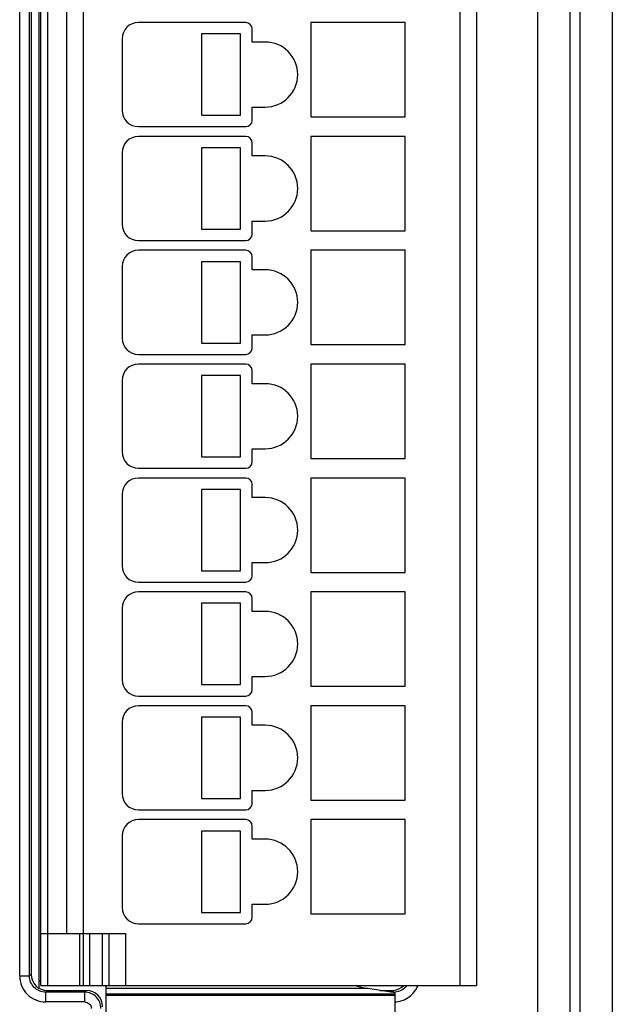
# Model space of a CAD drawing. Header units: millimetres. Extents: x 0 to 594, y 0 to 420.
# Tile 185 of 236: x 418 to 436, y 155 to 186. Entities that reach past the tile are written whole.
import ezdxf

# ---------------------------------------------------------------- set-up
doc = ezdxf.new("R2010")
doc.units = ezdxf.units.MM
doc.header["$LTSCALE"] = 32.67
doc.layers.get('0').update_dxf_attribs({"linetype": 'CONTINUOUS'})
doc.layers.add('1', color=7, linetype='CONTINUOUS')

msp = doc.modelspace()

# ---------------------------------------------------------------- linework, layer by layer
at = {"color": 9, "linetype": 'CONTINUOUS'}
for p, q in [((434.17694, 147.6325), (434.17694, 237.39672)), ((436.47194, 237.39672), (436.47194, 147.6325)), ((435.47209, 236.39676), (435.47209, 148.63246)), ((419.09479, 229.26461), (419.09479, 156.06461)), ((431.79479, 156.06461), (431.79479, 229.26461)), ((418.24223, 156.36156), (418.24223, 228.66766)), ((418.54205, 156.36156), (418.54205, 228.66766)), ((420.19479, 227.66461), (420.19479, 157.66461)), ((420.09479, 156.06461), (420.09479, 157.66461)), ((420.39479, 157.66461), (420.39479, 156.06461)), ((420.79479, 156.06461), (420.79479, 157.66461)), ((421.49479, 157.66461), (421.49479, 156.06461)), ((418.24223, 156.36156), (418.54205, 156.36156)), ((418.54205, 156.36156), (418.59479, 156.4143)), ((419.09449, 155.91461), (419.04174, 155.86186)), ((420.24235, 155.86186), (419.04174, 155.86186)), ((419.04174, 155.56204), (419.04174, 155.86186)), ((420.24235, 155.86186), (420.2951, 155.91461)), ((420.24235, 155.56204), (420.24235, 155.86186)), ((429.74785, 155.86186), (429.65958, 155.86186)), ((429.6951, 155.91461), (429.74785, 155.86186)), ((429.74785, 155.84821), (429.74785, 155.86186)), ((420.24235, 155.56204), (419.04174, 155.56204)), ((420.89479, 155.81159), (429.79479, 155.81159))]:
    msp.add_line(p, q, dxfattribs=at)
at = {"color": 7, "linetype": 'CONTINUOUS'}
for p, q in [((435.17691, 148.63252), (435.17691, 236.39673)), ((418.89479, 156.06461), (418.89479, 229.26461)), ((432.29479, 229.26461), (432.29479, 156.06461)), ((418.84479, 155.98004), (418.84479, 229.04918)), ((418.59479, 228.61491), (418.59479, 156.4143)), ((419.69479, 157.66461), (419.69479, 227.66461)), ((425.19479, 185.66461), (421.89479, 185.66461)), ((430.09479, 185.66461), (427.19479, 185.66461)), ((427.19479, 185.66461), (427.19479, 182.76461)), ((430.09479, 182.76461), (430.09479, 185.66461)), ((425.0301, 185.31461), (423.8301, 185.31461)), ((423.8301, 185.31461), (423.8301, 182.81461)), ((425.0301, 182.81461), (425.0301, 185.31461)), ((425.39479, 185.06461), (425.39479, 185.46461)), ((421.39479, 185.16461), (421.39479, 182.96461)), ((425.79479, 185.06461), (425.39479, 185.06461)), ((423.8301, 182.81461), (425.0301, 182.81461)), ((425.39479, 183.06461), (425.79479, 183.06461)), ((425.39479, 182.66461), (425.39479, 183.06461)), ((427.19479, 182.76461), (430.09479, 182.76461)), ((421.89479, 182.46461), (425.19479, 182.46461)), ((425.19479, 182.16461), (421.89479, 182.16461)), ((425.39479, 181.56461), (425.39479, 181.96461)), ((430.09479, 182.16461), (427.19479, 182.16461)), ((427.19479, 182.16461), (427.19479, 179.26461)), ((430.09479, 179.26461), (430.09479, 182.16461)), ((421.39479, 181.66461), (421.39479, 179.46461)), ((425.0301, 181.81461), (423.8301, 181.81461)), ((423.8301, 181.81461), (423.8301, 179.31461)), ((425.0301, 179.31461), (425.0301, 181.81461)), ((425.79479, 181.56461), (425.39479, 181.56461)), ((425.39479, 179.56461), (425.79479, 179.56461)), ((425.39479, 179.16461), (425.39479, 179.56461)), ((423.8301, 179.31461), (425.0301, 179.31461)), ((427.19479, 179.26461), (430.09479, 179.26461)), ((421.89479, 178.96461), (425.19479, 178.96461)), ((425.19479, 178.66461), (421.89479, 178.66461)), ((430.09479, 178.66461), (427.19479, 178.66461)), ((427.19479, 178.66461), (427.19479, 175.76461)), ((430.09479, 175.76461), (430.09479, 178.66461)), ((425.0301, 178.31461), (423.8301, 178.31461)), ((423.8301, 178.31461), (423.8301, 175.81461)), ((425.0301, 175.81461), (425.0301, 178.31461)), ((425.39479, 178.06461), (425.39479, 178.46461)), ((421.39479, 178.16461), (421.39479, 175.96461)), ((425.79479, 178.06461), (425.39479, 178.06461)), ((425.39479, 176.06461), (425.79479, 176.06461)), ((425.39479, 175.66461), (425.39479, 176.06461)), ((423.8301, 175.81461), (425.0301, 175.81461)), ((427.19479, 175.76461), (430.09479, 175.76461)), ((421.89479, 175.46461), (425.19479, 175.46461)), ((425.19479, 175.16461), (421.89479, 175.16461)), ((425.39479, 174.56461), (425.39479, 174.96461)), ((430.09479, 175.16461), (427.19479, 175.16461)), ((427.19479, 175.16461), (427.19479, 172.26461)), ((430.09479, 172.26461), (430.09479, 175.16461)), ((421.39479, 174.66461), (421.39479, 172.46461)), ((425.0301, 174.81461), (423.8301, 174.81461)), ((423.8301, 174.81461), (423.8301, 172.31461)), ((425.0301, 172.31461), (425.0301, 174.81461)), ((425.79479, 174.56461), (425.39479, 174.56461)), ((425.39479, 172.56461), (425.79479, 172.56461)), ((425.39479, 172.16461), (425.39479, 172.56461)), ((423.8301, 172.31461), (425.0301, 172.31461)), ((427.19479, 172.26461), (430.09479, 172.26461)), ((421.89479, 171.96461), (425.19479, 171.96461)), ((425.19479, 171.66461), (421.89479, 171.66461)), ((430.09479, 171.66461), (427.19479, 171.66461)), ((427.19479, 171.66461), (427.19479, 168.76461)), ((430.09479, 168.76461), (430.09479, 171.66461)), ((425.0301, 171.31461), (423.8301, 171.31461)), ((423.8301, 171.31461), (423.8301, 168.81461)), ((425.0301, 168.81461), (425.0301, 171.31461)), ((425.39479, 171.06461), (425.39479, 171.46461)), ((421.39479, 171.16461), (421.39479, 168.96461)), ((425.79479, 171.06461), (425.39479, 171.06461)), ((425.39479, 169.06461), (425.79479, 169.06461)), ((425.39479, 168.66461), (425.39479, 169.06461)), ((423.8301, 168.81461), (425.0301, 168.81461)), ((427.19479, 168.76461), (430.09479, 168.76461)), ((421.89479, 168.46461), (425.19479, 168.46461)), ((425.19479, 168.16461), (421.89479, 168.16461)), ((425.39479, 167.56461), (425.39479, 167.96461)), ((430.09479, 168.16461), (427.19479, 168.16461)), ((427.19479, 168.16461), (427.19479, 165.26461)), ((430.09479, 165.26461), (430.09479, 168.16461)), ((421.39479, 167.66461), (421.39479, 165.46461)), ((425.0301, 167.81461), (423.8301, 167.81461)), ((423.8301, 167.81461), (423.8301, 165.31461)), ((425.0301, 165.31461), (425.0301, 167.81461)), ((425.79479, 167.56461), (425.39479, 167.56461)), ((425.39479, 165.56461), (425.79479, 165.56461)), ((425.39479, 165.16461), (425.39479, 165.56461)), ((423.8301, 165.31461), (425.0301, 165.31461)), ((427.19479, 165.26461), (430.09479, 165.26461)), ((421.89479, 164.96461), (425.19479, 164.96461)), ((425.19479, 164.66461), (421.89479, 164.66461)), ((430.09479, 164.66461), (427.19479, 164.66461)), ((427.19479, 164.66461), (427.19479, 161.76461)), ((430.09479, 161.76461), (430.09479, 164.66461)), ((425.39479, 164.06461), (425.39479, 164.46461)), ((421.39479, 164.16461), (421.39479, 161.96461)), ((425.0301, 164.31461), (423.8301, 164.31461)), ((423.8301, 164.31461), (423.8301, 161.81461)), ((425.0301, 161.81461), (425.0301, 164.31461)), ((425.79479, 164.06461), (425.39479, 164.06461)), ((425.39479, 162.06461), (425.79479, 162.06461)), ((425.39479, 161.66461), (425.39479, 162.06461)), ((423.8301, 161.81461), (425.0301, 161.81461)), ((427.19479, 161.76461), (430.09479, 161.76461)), ((421.89479, 161.46461), (425.19479, 161.46461)), ((425.19479, 161.16461), (421.89479, 161.16461)), ((430.09479, 161.16461), (427.19479, 161.16461)), ((427.19479, 161.16461), (427.19479, 158.26461)), ((430.09479, 158.26461), (430.09479, 161.16461)), ((425.0301, 160.81461), (423.8301, 160.81461)), ((423.8301, 160.81461), (423.8301, 158.31461)), ((425.0301, 158.31461), (425.0301, 160.81461)), ((425.39479, 160.56461), (425.39479, 160.96461)), ((421.39479, 160.66461), (421.39479, 158.46461)), ((425.79479, 160.56461), (425.39479, 160.56461)), ((423.8301, 158.31461), (425.0301, 158.31461)), ((425.39479, 158.56461), (425.79479, 158.56461)), ((425.39479, 158.16461), (425.39479, 158.56461)), ((427.19479, 158.26461), (430.09479, 158.26461)), ((421.89479, 157.96461), (425.19479, 157.96461)), ((418.89479, 157.66461), (421.49479, 157.66461)), ((420.19479, 157.66461), (420.19479, 156.06461)), ((420.99479, 156.06461), (420.99479, 157.66461)), ((418.84479, 156.21461), (418.89479, 156.21461)), ((418.89479, 156.06461), (432.29479, 156.06461)), ((419.09449, 155.91461), (420.2951, 155.91461)), ((420.89479, 156.06461), (420.89479, 151.79312)), ((428.9626, 155.96968), (420.89479, 155.96968)), ((429.79479, 155.84094), (428.9626, 155.96968)), ((429.31862, 155.91461), (429.6951, 155.91461)), ((420.89479, 155.76461), (429.79479, 155.76461)), ((429.79479, 155.7792), (429.79479, 155.84094)), ((429.79479, 151.79312), (429.79479, 155.7646))]:
    msp.add_line(p, q, dxfattribs=at)
for centre, radius, start, end in [((421.89479, 185.16461), 0.5, 90, 180), ((425.19479, 185.46461), 0.2, 0, 90), ((425.79479, 184.06461), 1, 270, 90), ((421.89479, 182.96461), 0.5, 180, 270), ((425.19479, 182.66461), 0.2, 270, 360), ((421.89479, 181.66461), 0.5, 90, 180), ((425.19479, 181.96461), 0.2, 0, 90), ((425.79479, 180.56461), 1, 270, 90), ((421.89479, 179.46461), 0.5, 180, 270), ((425.19479, 179.16461), 0.2, 270, 360), ((421.89479, 178.16461), 0.5, 90, 180), ((425.19479, 178.46461), 0.2, 0, 90), ((425.79479, 177.06461), 1, 270, 90), ((421.89479, 175.96461), 0.5, 180, 270), ((425.19479, 175.66461), 0.2, 270, 360), ((421.89479, 174.66461), 0.5, 90, 180), ((425.19479, 174.96461), 0.2, 0, 90), ((425.79479, 173.56461), 1, 270, 90), ((421.89479, 172.46461), 0.5, 180, 270), ((425.19479, 172.16461), 0.2, 270, 360), ((421.89479, 171.16461), 0.5, 90, 180), ((425.19479, 171.46461), 0.2, 0, 90), ((425.79479, 170.06461), 1, 270, 90), ((421.89479, 168.96461), 0.5, 180, 270), ((425.19479, 168.66461), 0.2, 270, 360), ((421.89479, 167.66461), 0.5, 90, 180), ((425.19479, 167.96461), 0.2, 0, 90), ((425.79479, 166.56461), 1, 270, 90), ((421.89479, 165.46461), 0.5, 180, 270), ((425.19479, 165.16461), 0.2, 270, 360), ((421.89479, 164.16461), 0.5, 90, 180), ((425.19479, 164.46461), 0.2, 0, 90), ((425.79479, 163.06461), 1, 270, 90), ((421.89479, 161.96461), 0.5, 180, 270), ((425.19479, 161.66461), 0.2, 270, 360), ((421.89479, 160.66461), 0.5, 90, 180), ((425.19479, 160.96461), 0.2, 0, 90), ((425.79479, 159.56461), 1, 270, 90), ((421.89479, 158.46461), 0.5, 180, 270), ((425.19479, 158.16461), 0.2, 270, 360)]:
    msp.add_arc(centre, radius, start, end, dxfattribs=at)
at = {"color": 9, "linetype": 'CONTINUOUS'}
for centre, radius, start, end in [((429.74818, 156.3624), 0.50054, 269.961466, 274.95762), ((429.73501, 156.46823), 0.90624, 273.786982, 276.35622)]:
    msp.add_arc(centre, radius, start, end, dxfattribs=at)
at = {"color": 7, "linetype": 'CONTINUOUS'}
for centre, major_axis, start_param, end_param in [((419.0951, 156.41491), (0.35398, 0.35398), -3.92638183, -2.35680348), ((420.29449, 155.4143), (-0.35398, -0.35398), 8.63998878, 10.20956714), ((429.69449, 156.41491), (0.35398, -0.35398), -0.78478918, -0.69422358), ((429.69449, 156.41491), (-0.35398, 0.35398), -3.83581623, -3.14159265)]:
    msp.add_ellipse(centre, major_axis=major_axis, ratio=0.99878277, start_param=start_param, end_param=end_param, dxfattribs=at)
at = {"color": 9, "linetype": 'CONTINUOUS'}
for points, knots in [([(418.24223, 156.36156), (418.24389, 156.25756), (418.28269, 156.04707), (418.46216, 155.78197), (418.72726, 155.60252), (418.93775, 155.56367), (419.04174, 155.56204)], [0, 0, 0, 0, 0.25002688, 0.50000304, 0.74997642, 1, 1, 1, 1]), ([(419.04174, 155.86207), (418.97676, 155.86187), (418.84532, 155.88793), (418.67912, 155.99889), (418.5679, 156.16506), (418.542, 156.29652), (418.54205, 156.36156)], [0, 0, 0, 0, 0.24996073, 0.49995832, 0.74983813, 1, 1, 1, 1]), ([(420.5955, 155.71529), (420.54955, 155.76123), (420.43859, 155.83593), (420.30733, 155.86181), (420.24235, 155.86186)], [0, 0, 0, 0, 0.49999275, 1, 1, 1, 1]), ([(430.14963, 156.06445), (430.10812, 156.00813), (429.99978, 155.91198), (429.86123, 155.86979), (429.79144, 155.86373)], [0, 0, 0, 0, 0.4996853, 1, 1, 1, 1]), ([(429.83534, 155.56756), (429.90665, 155.57551), (430.04833, 155.6095), (430.29894, 155.75175), (430.43755, 155.93212), (430.4902, 156.06418)], [0, 0, 0, 0, 0.25118362, 0.50232451, 1, 1, 1, 1]), ([(420.74205, 155.36217), (420.742, 155.42715), (420.71599, 155.55835), (420.64143, 155.66937), (420.5955, 155.71529)], [0, 0, 0, 0, 0.50011979, 1, 1, 1, 1])]:
    msp.add_open_spline(points, degree=3, knots=knots, dxfattribs=at)
at = {"color": 7, "linetype": 'CONTINUOUS'}
msp.add_open_spline([(428.9626, 155.96968), (428.92881, 155.97249), (428.79358, 155.98843), (428.65999, 156.02395), (428.56611, 156.06459)], degree=3, knots=[0, 0, 0, 0, 0.24894787, 1, 1, 1, 1], dxfattribs=at)
at = {"color": 9, "linetype": 'CONTINUOUS'}
msp.add_open_spline([(420.24235, 155.56204), (420.29335, 155.56204), (420.3996, 155.51942), (420.44223, 155.41316), (420.44223, 155.36217)], degree=3, dxfattribs=at)
at = {"layer": '1', "color": 1, "linetype": 'CONTINUOUS'}
msp.add_line((418.84479, 155.98004), (418.84479, 156.21461), dxfattribs=at)

doc.saveas('drawing.dxf')
